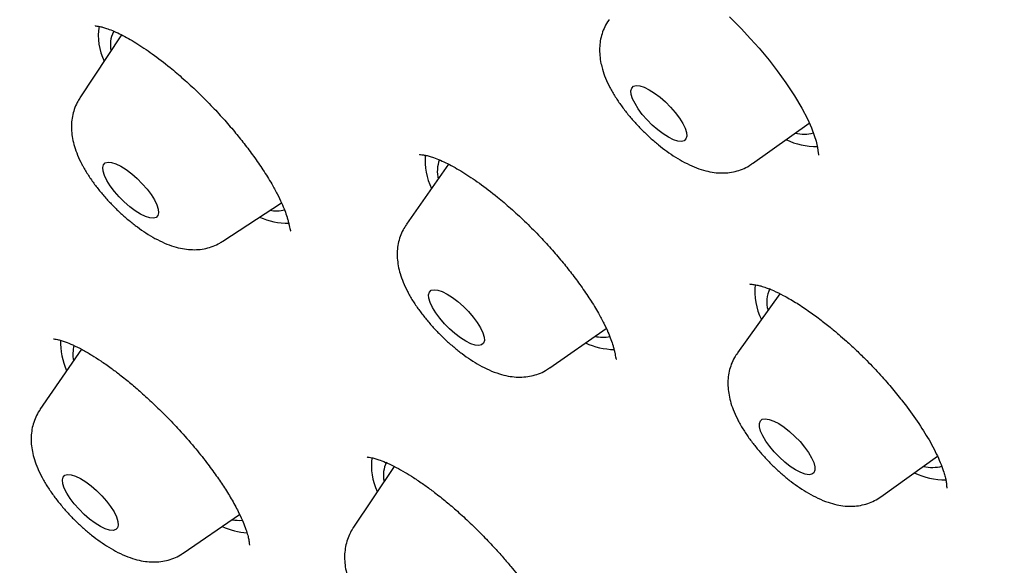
# Model space of a CAD drawing. Header units: millimetres. Extents: x 8 to 1577, y 12 to 2534.
# Tile 17 of 60: x 1316.8 to 1328.66, y 893.02 to 899.59. Entities that reach past the tile are written whole.
import ezdxf

# ---------------------------------------------------------------- set-up
doc = ezdxf.new("R2010")
doc.units = ezdxf.units.MM

msp = doc.modelspace()

# ---------------------------------------------------------------- linework, layer by layer
at = {"color": 7, "linetype": 'Continuous', "lineweight": 30}
for p, q in [((1318.031, 899.408), (1317.529, 898.649)), ((1325.627, 897.86), (1326.311, 898.347)), ((1321.969, 897.851), (1321.461, 897.13)), ((1319.25, 896.924), (1319.955, 897.388)), ((1325.958, 896.293), (1325.446, 895.58)), ((1323.187, 895.4), (1323.866, 895.876)), ((1317.546, 895.625), (1317.048, 894.898)), ((1327.173, 893.848), (1327.856, 894.336)), ((1321.311, 894.215), (1320.817, 893.47)), ((1318.772, 893.171), (1319.452, 893.634))]:
    msp.add_line(p, q, dxfattribs=at)
at = {"color": 7, "linetype": 'Continuous', "lineweight": 30, "flags": 128}
for points in [[(1325.349, 899.624), (1325.49, 899.483), (1325.605, 899.361), (1325.707, 899.247), (1325.827, 899.103), (1325.926, 898.975), (1326.03, 898.831), (1326.133, 898.675), (1326.222, 898.525), (1326.289, 898.396), (1326.338, 898.287), (1326.371, 898.198), (1326.393, 898.128), (1326.403, 898.09), (1326.41, 898.053), (1326.416, 898.017), (1326.42, 897.988), (1326.422, 897.969), (1326.421, 897.96), (1326.421, 897.96)], [(1324.832, 898.231), (1324.836, 898.188), (1324.826, 898.155), (1324.805, 898.133), (1324.771, 898.125), (1324.727, 898.129), (1324.675, 898.146), (1324.615, 898.175), (1324.552, 898.215), (1324.486, 898.265), (1324.42, 898.322), (1324.358, 898.384), (1324.301, 898.45), (1324.252, 898.516), (1324.213, 898.58), (1324.184, 898.639), (1324.167, 898.691), (1324.164, 898.735), (1324.173, 898.768), (1324.195, 898.789), (1324.228, 898.798), (1324.272, 898.794), (1324.325, 898.777), (1324.384, 898.748), (1324.448, 898.708), (1324.514, 898.658), (1324.579, 898.601), (1324.641, 898.538), (1324.698, 898.473), (1324.747, 898.407), (1324.787, 898.343), (1324.815, 898.284), (1324.832, 898.231)], [(1318.426, 897.422), (1318.455, 897.362), (1318.472, 897.31), (1318.476, 897.266), (1318.468, 897.232), (1318.446, 897.211), (1318.413, 897.201), (1318.37, 897.205), (1318.317, 897.222), (1318.258, 897.251), (1318.194, 897.29), (1318.129, 897.34), (1318.063, 897.397), (1318.001, 897.459), (1317.944, 897.524), (1317.894, 897.59), (1317.854, 897.654), (1317.825, 897.714), (1317.808, 897.766), (1317.804, 897.81), (1317.813, 897.844), (1317.834, 897.866), (1317.867, 897.875), (1317.911, 897.871), (1317.963, 897.854), (1318.023, 897.826), (1318.086, 897.786), (1318.152, 897.736), (1318.218, 897.679), (1318.28, 897.617), (1318.337, 897.552), (1318.386, 897.486), (1318.426, 897.422)], [(1322.352, 895.882), (1322.38, 895.823), (1322.396, 895.771), (1322.399, 895.728), (1322.389, 895.696), (1322.366, 895.676), (1322.332, 895.668), (1322.287, 895.673), (1322.234, 895.691), (1322.174, 895.721), (1322.11, 895.761), (1322.045, 895.812), (1321.979, 895.869), (1321.917, 895.932), (1321.861, 895.998), (1321.813, 896.063), (1321.774, 896.127), (1321.746, 896.186), (1321.73, 896.238), (1321.727, 896.281), (1321.737, 896.313), (1321.76, 896.334), (1321.794, 896.341), (1321.838, 896.336), (1321.892, 896.318), (1321.951, 896.289), (1322.015, 896.248), (1322.081, 896.198), (1322.146, 896.14), (1322.208, 896.077), (1322.265, 896.012), (1322.313, 895.946), (1322.352, 895.882)], [(1326.34, 894.319), (1326.366, 894.261), (1326.379, 894.21), (1326.38, 894.168), (1326.368, 894.138), (1326.344, 894.119), (1326.308, 894.113), (1326.262, 894.121), (1326.208, 894.14), (1326.147, 894.172), (1326.082, 894.214), (1326.017, 894.266), (1325.952, 894.324), (1325.89, 894.388), (1325.835, 894.454), (1325.788, 894.519), (1325.751, 894.582), (1325.725, 894.64), (1325.711, 894.691), (1325.71, 894.732), (1325.722, 894.763), (1325.746, 894.781), (1325.782, 894.787), (1325.828, 894.78), (1325.883, 894.76), (1325.943, 894.729), (1326.008, 894.686), (1326.074, 894.635), (1326.138, 894.576), (1326.2, 894.513), (1326.255, 894.447), (1326.302, 894.382), (1326.34, 894.319)], [(1317.899, 893.73), (1317.94, 893.666), (1317.969, 893.606), (1317.987, 893.553), (1317.991, 893.509), (1317.983, 893.475), (1317.962, 893.453), (1317.929, 893.443), (1317.886, 893.447), (1317.834, 893.463), (1317.775, 893.491), (1317.712, 893.53), (1317.646, 893.579), (1317.58, 893.636), (1317.518, 893.698), (1317.461, 893.764), (1317.411, 893.83), (1317.37, 893.894), (1317.341, 893.953), (1317.324, 894.006), (1317.319, 894.051), (1317.327, 894.085), (1317.348, 894.107), (1317.381, 894.116), (1317.424, 894.113), (1317.476, 894.097), (1317.535, 894.069), (1317.599, 894.029), (1317.664, 893.98), (1317.73, 893.924), (1317.792, 893.861), (1317.85, 893.796), (1317.899, 893.73)]]:
    msp.add_lwpolyline(points, dxfattribs=at)
at = {"color": 7, "linetype": 'Continuous', "lineweight": 30}
for centre, radius, start, end in [((1318.447, 899.4), 0.697, 170.8023, 206.2616), ((1318.218, 899.291), 0.323, 151.8328, 193.5227), ((1326.248, 898.629), 0.416, 255.2305, 285.95), ((1326.397, 898.913), 0.849, 244.4492, 270.8298), ((1322.458, 897.895), 0.773, 175.1328, 205.8915), ((1322.221, 897.764), 0.389, 158.8165, 193.7412), ((1319.893, 897.684), 0.395, 258.8752, 284.8534), ((1320.038, 897.978), 0.838, 245.6508, 270.4277), ((1326.421, 896.324), 0.767, 174.1395, 206.4976), ((1326.152, 896.196), 0.353, 153.0859, 196.9129), ((1318.086, 895.698), 0.79, 177.3535, 204.8058), ((1323.828, 896.206), 0.437, 256.9793, 280.958), ((1317.851, 895.564), 0.407, 164.7537, 190.901), ((1323.989, 896.523), 0.903, 245.5576, 268.3621), ((1321.777, 894.23), 0.739, 173.0577, 205.4304), ((1321.509, 894.111), 0.326, 152.02, 193.3354), ((1327.793, 894.635), 0.433, 255.8423, 285.5007), ((1327.941, 894.9), 0.846, 244.4273, 270.9942), ((1319.613, 894.347), 0.934, 246.5434, 265.7081), ((1319.446, 894.05), 0.485, 260.0037, 274.5142)]:
    msp.add_arc(centre, radius, start, end, dxfattribs=at)
for points, knots in [([(1390.457, 874.578), (1390.5, 874.623), (1390.58, 874.707), (1390.689, 874.826), (1390.78, 874.928), (1390.853, 875.012), (1390.908, 875.079), (1390.949, 875.129), (1391.024, 875.221), (1391.103, 875.322), (1391.188, 875.436), (1391.247, 875.518), (1391.316, 875.615), (1391.39, 875.725), (1391.472, 875.85), (1391.555, 875.983), (1391.635, 876.117), (1391.71, 876.248), (1391.783, 876.381), (1391.858, 876.524), (1391.931, 876.673), (1392.004, 876.827), (1392.071, 876.978), (1392.134, 877.125), (1392.189, 877.263), (1392.24, 877.396), (1392.29, 877.531), (1392.351, 877.707), (1392.423, 877.933), (1392.502, 878.206), (1392.566, 878.459), (1392.617, 878.682), (1392.657, 878.871), (1392.692, 879.055), (1392.722, 879.23), (1392.747, 879.391), (1392.769, 879.546), (1392.789, 879.704), (1392.809, 879.88), (1392.827, 880.067), (1392.843, 880.263), (1392.856, 880.459), (1392.865, 880.656), (1392.873, 880.87), (1392.877, 881.098), (1392.877, 881.336), (1392.874, 881.571), (1392.867, 881.812), (1392.855, 882.072), (1392.838, 882.345), (1392.817, 882.623), (1392.788, 882.926), (1392.753, 883.246), (1392.709, 883.58), (1392.662, 883.903), (1392.611, 884.224), (1392.56, 884.515), (1392.509, 884.782), (1392.46, 885.026), (1392.405, 885.29), (1392.342, 885.573), (1392.272, 885.873), (1392.206, 886.141), (1392.15, 886.36), (1392.109, 886.515), (1392.075, 886.641), (1392.049, 886.738), (1392.022, 886.836), (1391.988, 886.958), (1391.942, 887.119), (1391.886, 887.311), (1391.821, 887.53), (1391.744, 887.783), (1391.652, 888.072), (1391.546, 888.399), (1391.422, 888.765), (1391.28, 889.17), (1391.119, 889.614), (1390.973, 890), (1390.851, 890.314), (1390.765, 890.534), (1390.685, 890.733), (1390.617, 890.899), (1390.567, 891.022), (1390.532, 891.106), (1390.508, 891.164), (1390.487, 891.215), (1390.465, 891.268), (1390.427, 891.359), (1390.368, 891.497), (1390.285, 891.691), (1390.186, 891.921), (1390.07, 892.185), (1389.921, 892.518), (1389.744, 892.907), (1389.542, 893.339), (1389.287, 893.872), (1388.979, 894.499), (1388.614, 895.217), (1388.248, 895.913), (1387.878, 896.599), (1387.461, 897.35), (1386.984, 898.185), (1386.579, 898.872), (1386.297, 899.34), (1386.156, 899.573), (1386.023, 899.791), (1385.902, 899.987), (1385.797, 900.157), (1385.709, 900.299), (1385.639, 900.41), (1385.588, 900.493), (1385.543, 900.563), (1385.491, 900.647), (1385.419, 900.761), (1385.327, 900.905), (1385.223, 901.069), (1385.078, 901.296), (1384.886, 901.594), (1384.641, 901.969), (1384.371, 902.379), (1384.072, 902.827), (1383.743, 903.314), (1383.384, 903.839), (1383.003, 904.386), (1382.61, 904.943), (1382.213, 905.497), (1381.815, 906.047), (1381.249, 906.815), (1380.512, 907.797), (1379.595, 908.983), (1378.677, 910.141), (1377.755, 911.273), (1376.827, 912.387), (1375.886, 913.489), (1374.901, 914.617), (1373.871, 915.768), (1372.796, 916.941), (1371.708, 918.098), (1370.606, 919.242), (1369.468, 920.397), (1368.293, 921.559), (1367.082, 922.728), (1365.859, 923.88), (1364.619, 925.017), (1363.362, 926.142), (1362.176, 927.174), (1361.067, 928.116), (1360.038, 928.971), (1358.998, 929.815), (1357.944, 930.651), (1356.873, 931.48), (1355.838, 932.261), (1354.84, 932.996), (1353.882, 933.685), (1352.912, 934.366), (1352.132, 934.899), (1351.556, 935.285), (1351.2, 935.522), (1350.878, 935.734), (1350.592, 935.92), (1350.349, 936.077), (1350.147, 936.207), (1349.984, 936.311), (1349.847, 936.398), (1349.736, 936.469), (1349.637, 936.531), (1349.532, 936.597), (1349.404, 936.678), (1349.245, 936.777), (1349.038, 936.906), (1348.779, 937.066), (1348.461, 937.26), (1348.098, 937.479), (1347.696, 937.719), (1347.274, 937.967), (1346.693, 938.303), (1345.978, 938.707), (1345.141, 939.164), (1344.345, 939.584), (1343.589, 939.969), (1342.975, 940.272), (1342.491, 940.504), (1342.127, 940.675), (1341.771, 940.839), (1341.423, 940.997), (1341.087, 941.146), (1340.777, 941.28), (1340.499, 941.399), (1340.255, 941.501), (1340.026, 941.596), (1339.789, 941.692), (1339.54, 941.792), (1339.275, 941.896), (1339, 942.002), (1338.708, 942.112), (1338.406, 942.223), (1338.1, 942.332), (1337.814, 942.432), (1337.548, 942.522), (1337.302, 942.603), (1337.055, 942.683), (1336.816, 942.759), (1336.594, 942.826), (1336.409, 942.882), (1336.261, 942.925), (1336.146, 942.958), (1336.049, 942.986), (1335.956, 943.012), (1335.849, 943.042), (1335.718, 943.077), (1335.564, 943.119), (1335.384, 943.166), (1335.133, 943.229), (1334.829, 943.303), (1334.49, 943.38), (1334.178, 943.447), (1333.855, 943.511), (1333.518, 943.574), (1333.161, 943.634), (1332.806, 943.688), (1332.441, 943.736), (1332.086, 943.777), (1331.747, 943.809), (1331.43, 943.833), (1331.124, 943.85), (1330.838, 943.862), (1330.57, 943.867), (1330.302, 943.868), (1330.025, 943.864), (1329.736, 943.854), (1329.484, 943.84), (1329.274, 943.824), (1329.11, 943.809), (1328.955, 943.793), (1328.818, 943.777), (1328.697, 943.762), (1328.581, 943.746), (1328.453, 943.727), (1328.306, 943.704), (1328.143, 943.675), (1327.978, 943.643), (1327.813, 943.609), (1327.64, 943.57), (1327.455, 943.524), (1327.26, 943.472), (1327.071, 943.417), (1326.893, 943.362), (1326.731, 943.307), (1326.58, 943.254), (1326.444, 943.202), (1326.315, 943.151), (1326.189, 943.099), (1326.055, 943.042), (1325.913, 942.977), (1325.765, 942.906), (1325.62, 942.833), (1325.488, 942.763), (1325.371, 942.699), (1325.26, 942.635), (1325.143, 942.566), (1325.016, 942.487), (1324.887, 942.404), (1324.765, 942.321), (1324.658, 942.246), (1324.564, 942.177), (1324.475, 942.11), (1324.384, 942.039), (1324.309, 941.979), (1324.241, 941.924), (1324.176, 941.87), (1324.092, 941.798), (1323.99, 941.708), (1323.871, 941.599), (1323.786, 941.518), (1323.741, 941.475)], [0, 0, 0, 0, 0.00235, 0.004399, 0.006147, 0.007594, 0.008739, 0.009584, 0.010292, 0.013932, 0.01524, 0.016808, 0.01864, 0.020737, 0.022974, 0.02559, 0.027921, 0.030002, 0.032224, 0.034696, 0.037338, 0.039815, 0.042446, 0.044816, 0.047048, 0.04917, 0.051262, 0.053567, 0.057585, 0.061918, 0.06632, 0.069248, 0.072104, 0.074883, 0.077498, 0.079884, 0.081954, 0.084309, 0.086798, 0.089587, 0.092386, 0.095164, 0.097919, 0.100639, 0.104099, 0.107328, 0.110381, 0.113607, 0.11707, 0.12074, 0.124391, 0.127974, 0.132445, 0.136677, 0.140629, 0.144532, 0.148584, 0.151336, 0.15428, 0.157439, 0.160811, 0.164396, 0.168082, 0.170221, 0.172018, 0.173472, 0.174585, 0.175357, 0.176842, 0.178782, 0.1809, 0.18338, 0.186224, 0.189432, 0.193084, 0.197124, 0.201553, 0.20637, 0.211575, 0.213988, 0.216438, 0.218577, 0.22032, 0.221669, 0.222451, 0.222993, 0.223482, 0.22404, 0.224666, 0.226344, 0.228375, 0.230759, 0.233496, 0.236585, 0.24104, 0.245461, 0.249792, 0.257202, 0.264333, 0.271187, 0.277793, 0.284477, 0.293067, 0.30192, 0.304174, 0.306441, 0.308542, 0.310375, 0.312015, 0.313358, 0.314402, 0.315149, 0.315692, 0.316406, 0.317518, 0.318917, 0.320472, 0.322126, 0.325325, 0.328838, 0.332665, 0.336806, 0.341356, 0.346233, 0.351391, 0.356547, 0.361652, 0.366706, 0.37171, 0.382843, 0.393717, 0.404332, 0.414689, 0.424911, 0.435081, 0.445198, 0.456267, 0.467274, 0.47822, 0.489142, 0.500065, 0.51165, 0.523236, 0.534822, 0.546434, 0.558162, 0.570015, 0.579417, 0.588895, 0.598452, 0.608103, 0.617935, 0.627961, 0.636659, 0.645499, 0.65448, 0.663602, 0.667239, 0.670584, 0.673599, 0.676284, 0.678638, 0.680434, 0.681975, 0.683262, 0.684294, 0.685117, 0.68607, 0.687259, 0.688756, 0.690568, 0.693135, 0.696149, 0.699609, 0.703516, 0.707677, 0.71177, 0.720295, 0.728483, 0.736336, 0.743852, 0.751095, 0.754862, 0.758569, 0.762216, 0.765802, 0.769328, 0.77265, 0.775491, 0.778047, 0.780324, 0.782743, 0.785575, 0.788251, 0.791215, 0.794429, 0.797714, 0.801051, 0.804437, 0.807134, 0.809861, 0.81262, 0.815399, 0.817935, 0.820112, 0.82169, 0.823007, 0.824061, 0.825004, 0.826229, 0.827726, 0.829515, 0.831596, 0.833969, 0.838297, 0.842329, 0.846064, 0.849503, 0.854051, 0.858413, 0.862716, 0.867334, 0.87225, 0.876342, 0.880522, 0.884642, 0.888458, 0.891979, 0.895534, 0.899378, 0.903466, 0.907621, 0.910017, 0.91243, 0.9147, 0.916703, 0.918436, 0.920008, 0.921793, 0.924042, 0.926531, 0.929026, 0.931499, 0.93398, 0.936955, 0.940022, 0.942981, 0.945794, 0.948384, 0.950706, 0.953022, 0.954954, 0.956985, 0.959167, 0.96152, 0.964045, 0.966608, 0.968947, 0.970806, 0.972646, 0.974693, 0.976949, 0.979402, 0.981703, 0.983698, 0.985385, 0.987065, 0.988755, 0.99049, 0.991297, 0.992414, 0.993842, 0.995583, 0.997636, 1, 1, 1, 1]), ([(1306.993, 925.13), (1306.953, 925.091), (1306.88, 925.017), (1306.78, 924.914), (1306.696, 924.825), (1306.629, 924.752), (1306.577, 924.695), (1306.538, 924.651), (1306.497, 924.604), (1306.444, 924.542), (1306.376, 924.461), (1306.285, 924.349), (1306.181, 924.216), (1306.073, 924.07), (1305.978, 923.936), (1305.892, 923.809), (1305.81, 923.683), (1305.728, 923.552), (1305.64, 923.405), (1305.552, 923.25), (1305.471, 923.099), (1305.403, 922.966), (1305.342, 922.843), (1305.284, 922.72), (1305.224, 922.586), (1305.16, 922.436), (1305.096, 922.281), (1305.037, 922.125), (1304.981, 921.973), (1304.931, 921.827), (1304.888, 921.692), (1304.852, 921.576), (1304.812, 921.443), (1304.767, 921.279), (1304.713, 921.07), (1304.66, 920.84), (1304.61, 920.594), (1304.563, 920.337), (1304.523, 920.076), (1304.489, 919.815), (1304.461, 919.561), (1304.44, 919.315), (1304.424, 919.076), (1304.412, 918.83), (1304.405, 918.607), (1304.402, 918.408), (1304.402, 918.24), (1304.403, 918.066), (1304.407, 917.888), (1304.413, 917.707), (1304.42, 917.532), (1304.429, 917.372), (1304.438, 917.231), (1304.447, 917.106), (1304.456, 916.985), (1304.467, 916.858), (1304.48, 916.716), (1304.498, 916.539), (1304.522, 916.326), (1304.553, 916.075), (1304.59, 915.803), (1304.634, 915.51), (1304.687, 915.196), (1304.738, 914.91), (1304.786, 914.666), (1304.824, 914.478), (1304.859, 914.308), (1304.894, 914.149), (1304.926, 914.004), (1304.956, 913.874), (1304.984, 913.756), (1305.014, 913.628), (1305.051, 913.477), (1305.095, 913.301), (1305.16, 913.047), (1305.25, 912.714), (1305.366, 912.303), (1305.501, 911.854), (1305.655, 911.363), (1305.831, 910.835), (1306.017, 910.304), (1306.207, 909.786), (1306.396, 909.291), (1306.563, 908.868), (1306.705, 908.519), (1306.819, 908.246), (1306.923, 907.998), (1307.009, 907.798), (1307.081, 907.632), (1307.147, 907.481), (1307.225, 907.304), (1307.317, 907.099), (1307.434, 906.839), (1307.579, 906.522), (1307.749, 906.159), (1307.927, 905.787), (1308.104, 905.422), (1308.282, 905.062), (1308.46, 904.708), (1308.638, 904.36), (1308.877, 903.9), (1309.176, 903.335), (1309.538, 902.671), (1309.881, 902.058), (1310.202, 901.496), (1310.504, 900.976), (1310.805, 900.468), (1311.108, 899.965), (1311.413, 899.466), (1311.789, 898.863), (1312.237, 898.156), (1312.645, 897.528), (1312.934, 897.091), (1313.1, 896.842), (1313.266, 896.594), (1313.425, 896.357), (1313.566, 896.15), (1313.681, 895.981), (1313.773, 895.847), (1313.85, 895.735), (1313.911, 895.647), (1313.961, 895.573), (1314.015, 895.496), (1314.085, 895.395), (1314.171, 895.271), (1314.265, 895.136), (1314.359, 895.002), (1314.474, 894.839), (1314.609, 894.648), (1314.762, 894.432), (1314.911, 894.223), (1315.07, 894.001), (1315.252, 893.75), (1315.465, 893.455), (1315.712, 893.118), (1315.981, 892.753), (1316.272, 892.364), (1316.581, 891.952), (1316.92, 891.506), (1317.289, 891.025), (1317.687, 890.514), (1318.113, 889.971), (1318.569, 889.399), (1319.057, 888.793), (1319.581, 888.151), (1320.144, 887.472), (1320.746, 886.756), (1321.385, 886.008), (1322.062, 885.228), (1322.774, 884.421), (1323.52, 883.59), (1324.302, 882.735), (1325.122, 881.853), (1325.989, 880.939), (1326.902, 879.994), (1327.863, 879.019), (1328.867, 878.022), (1329.912, 877.005), (1330.92, 876.046), (1331.882, 875.149), (1332.792, 874.316), (1333.674, 873.523), (1334.254, 873.014), (1334.521, 872.781)], [0, 0, 0, 0, 0.003405, 0.00638, 0.008925, 0.011038, 0.012721, 0.013974, 0.015064, 0.017379, 0.020106, 0.02322, 0.028553, 0.033246, 0.037327, 0.041416, 0.045327, 0.049258, 0.05381, 0.059021, 0.06347, 0.067448, 0.070957, 0.074442, 0.078379, 0.082767, 0.087436, 0.091751, 0.096097, 0.100358, 0.104117, 0.107336, 0.110046, 0.11508, 0.120799, 0.127063, 0.133616, 0.140438, 0.147266, 0.153994, 0.160571, 0.166771, 0.172589, 0.178602, 0.185046, 0.189033, 0.193111, 0.197278, 0.201534, 0.205878, 0.210149, 0.213903, 0.217114, 0.219981, 0.222585, 0.225513, 0.228773, 0.232364, 0.237564, 0.243218, 0.249277, 0.25574, 0.262608, 0.26988, 0.274289, 0.27833, 0.281921, 0.285062, 0.288409, 0.291027, 0.29324, 0.295836, 0.299005, 0.302631, 0.306716, 0.314712, 0.323002, 0.331573, 0.341657, 0.352104, 0.362523, 0.372415, 0.381779, 0.390614, 0.396145, 0.40123, 0.405801, 0.409855, 0.412202, 0.414929, 0.418156, 0.421883, 0.426109, 0.43229, 0.439027, 0.445656, 0.452149, 0.458504, 0.464722, 0.470803, 0.476746, 0.488756, 0.500164, 0.510972, 0.520115, 0.528807, 0.537325, 0.545743, 0.55406, 0.562276, 0.575853, 0.589146, 0.593265, 0.597357, 0.60142, 0.60542, 0.608982, 0.611541, 0.613728, 0.615543, 0.616986, 0.618057, 0.619126, 0.620773, 0.622973, 0.625201, 0.627369, 0.629475, 0.63318, 0.63668, 0.639974, 0.643371, 0.647447, 0.652214, 0.657672, 0.663823, 0.669921, 0.676574, 0.683782, 0.691546, 0.699864, 0.708575, 0.71782, 0.727601, 0.737917, 0.74897, 0.760577, 0.772739, 0.785454, 0.798724, 0.812297, 0.826403, 0.841045, 0.856222, 0.872225, 0.888782, 0.905894, 0.923561, 0.941783, 0.956488, 0.971535, 0.986924, 1, 1, 1, 1]), ([(1323.901, 899.59), (1323.899, 899.588), (1323.878, 899.562), (1323.848, 899.506), (1323.814, 899.422), (1323.793, 899.336), (1323.785, 899.248), (1323.787, 899.156), (1323.798, 899.095), (1323.803, 899.063)], [0, 0, 0, 0, 0.01315, 0.174034, 0.331986, 0.489243, 0.648429, 0.812958, 1, 1, 1, 1]), ([(1317.712, 899.519), (1317.712, 899.518), (1317.712, 899.516), (1317.729, 899.515), (1317.768, 899.509), (1317.812, 899.498), (1317.869, 899.48), (1317.938, 899.453), (1318.05, 899.401), (1318.201, 899.315), (1318.401, 899.181), (1318.595, 899.033), (1318.777, 898.878), (1318.942, 898.726), (1319.104, 898.564), (1319.254, 898.403), (1319.387, 898.248), (1319.509, 898.097), (1319.625, 897.942), (1319.738, 897.779), (1319.833, 897.627), (1319.906, 897.494), (1319.958, 897.386), (1319.996, 897.293), (1320.021, 897.224), (1320.037, 897.167), (1320.047, 897.125), (1320.055, 897.087), (1320.06, 897.06), (1320.066, 897.047), (1320.068, 897.046), (1320.069, 897.046)], [0, 0, 0, 0, 0.0197227, 0.0508889, 0.0773889, 0.1018699, 0.1248791, 0.1565414, 0.1847375, 0.238487, 0.2921748, 0.3480818, 0.3884967, 0.4313722, 0.4746967, 0.5152186, 0.5529196, 0.5882418, 0.6256473, 0.6662768, 0.7101411, 0.743837, 0.7755084, 0.8051481, 0.8327944, 0.8503344, 0.8720393, 0.8998825, 0.9336227, 0.9730135, 1, 1, 1, 1]), ([(1323.803, 899.063), (1323.809, 899.04), (1323.823, 898.98), (1323.857, 898.885), (1323.909, 898.775), (1323.973, 898.664), (1324.046, 898.556), (1324.126, 898.452), (1324.212, 898.352), (1324.302, 898.257), (1324.397, 898.168), (1324.495, 898.083), (1324.596, 898.005), (1324.702, 897.934), (1324.812, 897.87), (1324.924, 897.817), (1325.034, 897.778), (1325.137, 897.754), (1325.235, 897.744), (1325.329, 897.747), (1325.419, 897.762), (1325.506, 897.791), (1325.576, 897.823), (1325.613, 897.851), (1325.625, 897.86)], [0, 0, 0, 0, 0.031434, 0.080553, 0.133317, 0.187307, 0.239322, 0.289493, 0.338482, 0.386862, 0.435103, 0.483561, 0.532639, 0.58291, 0.635169, 0.690546, 0.74236, 0.788442, 0.830303, 0.869646, 0.907506, 0.944509, 0.981039, 1, 1, 1, 1]), ([(1317.529, 898.646), (1317.517, 898.629), (1317.49, 898.587), (1317.459, 898.512), (1317.436, 898.426), (1317.426, 898.339), (1317.427, 898.249), (1317.439, 898.158), (1317.462, 898.061), (1317.5, 897.958), (1317.539, 897.875), (1317.565, 897.826), (1317.572, 897.814)], [0, 0, 0, 0, 0.065948, 0.163842, 0.261077, 0.359223, 0.460295, 0.567032, 0.683062, 0.812166, 0.954312, 1, 1, 1, 1]), ([(1321.618, 897.971), (1321.618, 897.97), (1321.62, 897.968), (1321.641, 897.967), (1321.684, 897.961), (1321.732, 897.949), (1321.792, 897.93), (1321.865, 897.902), (1321.981, 897.848), (1322.137, 897.76), (1322.34, 897.625), (1322.535, 897.475), (1322.719, 897.319), (1322.885, 897.166), (1323.049, 897.003), (1323.199, 896.84), (1323.331, 896.686), (1323.452, 896.535), (1323.567, 896.381), (1323.676, 896.22), (1323.768, 896.069), (1323.838, 895.938), (1323.888, 895.832), (1323.924, 895.742), (1323.947, 895.674), (1323.961, 895.62), (1323.97, 895.579), (1323.976, 895.544), (1323.981, 895.519), (1323.986, 895.506), (1323.987, 895.504), (1323.988, 895.504)], [0, 0, 0, 0, 0.026979, 0.058158, 0.084762, 0.109316, 0.132331, 0.163858, 0.191739, 0.244533, 0.296972, 0.351477, 0.390966, 0.433016, 0.475657, 0.515405, 0.552285, 0.586753, 0.623172, 0.662711, 0.705371, 0.738151, 0.768972, 0.797822, 0.824741, 0.841824, 0.862674, 0.889075, 0.920856, 0.95786, 1, 1, 1, 1]), ([(1317.572, 897.814), (1317.583, 897.795), (1317.615, 897.74), (1317.675, 897.649), (1317.754, 897.545), (1317.839, 897.444), (1317.928, 897.349), (1318.022, 897.258), (1318.12, 897.173), (1318.221, 897.094), (1318.325, 897.021), (1318.435, 896.956), (1318.546, 896.901), (1318.656, 896.86), (1318.761, 896.834), (1318.859, 896.822), (1318.954, 896.822), (1319.045, 896.835), (1319.132, 896.862), (1319.201, 896.892), (1319.237, 896.917), (1319.248, 896.925)], [0, 0, 0, 0, 0.032196, 0.094481, 0.15454, 0.213067, 0.27077, 0.328222, 0.385878, 0.444177, 0.503773, 0.565562, 0.630824, 0.693442, 0.749434, 0.799977, 0.847243, 0.892575, 0.936785, 0.980368, 1, 1, 1, 1]), ([(1321.461, 897.127), (1321.446, 897.106), (1321.415, 897.06), (1321.383, 896.981), (1321.359, 896.895), (1321.349, 896.808), (1321.349, 896.718), (1321.361, 896.627), (1321.384, 896.53), (1321.421, 896.427), (1321.458, 896.348), (1321.482, 896.303), (1321.487, 896.295)], [0, 0, 0, 0, 0.08193, 0.179869, 0.27711, 0.375217, 0.476189, 0.582743, 0.698486, 0.827226, 0.969604, 1, 1, 1, 1]), ([(1325.594, 896.411), (1325.594, 896.41), (1325.596, 896.408), (1325.613, 896.407), (1325.645, 896.404), (1325.681, 896.398), (1325.729, 896.386), (1325.797, 896.365), (1325.886, 896.329), (1326.003, 896.272), (1326.143, 896.192), (1326.291, 896.095), (1326.431, 895.994), (1326.554, 895.897), (1326.662, 895.807), (1326.764, 895.718), (1326.87, 895.62), (1327.002, 895.492), (1327.148, 895.339), (1327.296, 895.171), (1327.446, 894.987), (1327.598, 894.781), (1327.719, 894.594), (1327.802, 894.447), (1327.856, 894.338), (1327.901, 894.235), (1327.93, 894.152), (1327.949, 894.086), (1327.96, 894.036), (1327.965, 893.987), (1327.966, 893.959), (1327.967, 893.951), (1327.968, 893.952), (1327.969, 893.952)], [0, 0, 0, 0, 0.028915, 0.05768, 0.080073, 0.10035, 0.12309, 0.14862, 0.17977, 0.216608, 0.259168, 0.301228, 0.338339, 0.370405, 0.397348, 0.421505, 0.448939, 0.479993, 0.525196, 0.56781, 0.607084, 0.663255, 0.722532, 0.753455, 0.785274, 0.81858, 0.853443, 0.87753, 0.902269, 0.927993, 0.959227, 0.997298, 1, 1, 1, 1]), ([(1321.487, 896.295), (1321.497, 896.276), (1321.528, 896.22), (1321.588, 896.13), (1321.666, 896.024), (1321.75, 895.924), (1321.839, 895.827), (1321.932, 895.736), (1322.03, 895.65), (1322.13, 895.57), (1322.234, 895.497), (1322.343, 895.431), (1322.458, 895.372), (1322.572, 895.329), (1322.68, 895.301), (1322.779, 895.288), (1322.874, 895.289), (1322.965, 895.301), (1323.052, 895.327), (1323.127, 895.36), (1323.168, 895.389), (1323.185, 895.401)], [0, 0, 0, 0, 0.031804, 0.093437, 0.152782, 0.21052, 0.267368, 0.323902, 0.380593, 0.437844, 0.49628, 0.556743, 0.620441, 0.688811, 0.744049, 0.793903, 0.840483, 0.88513, 0.928655, 0.971552, 1, 1, 1, 1]), ([(1317.211, 895.751), (1317.211, 895.751), (1317.209, 895.748), (1317.222, 895.748), (1317.258, 895.742), (1317.3, 895.732), (1317.36, 895.712), (1317.443, 895.678), (1317.552, 895.624), (1317.665, 895.558), (1317.782, 895.484), (1317.895, 895.405), (1318.017, 895.313), (1318.139, 895.216), (1318.272, 895.101), (1318.415, 894.97), (1318.57, 894.819), (1318.737, 894.642), (1318.901, 894.455), (1319.049, 894.27), (1319.17, 894.106), (1319.274, 893.952), (1319.367, 893.801), (1319.441, 893.662), (1319.494, 893.546), (1319.528, 893.457), (1319.55, 893.386), (1319.562, 893.337), (1319.567, 893.304), (1319.569, 893.281), (1319.569, 893.265), (1319.57, 893.267), (1319.571, 893.268)], [0, 0, 0, 0, 0.013243, 0.044093, 0.069485, 0.094653, 0.120004, 0.158361, 0.19712, 0.233928, 0.266234, 0.302124, 0.331422, 0.36732, 0.400386, 0.43871, 0.482305, 0.526364, 0.57986, 0.627376, 0.66892, 0.70728, 0.749444, 0.79567, 0.831111, 0.863448, 0.892643, 0.920039, 0.938848, 0.95814, 0.979397, 1, 1, 1, 1]), ([(1325.446, 895.577), (1325.434, 895.56), (1325.404, 895.518), (1325.371, 895.444), (1325.345, 895.359), (1325.332, 895.271), (1325.33, 895.183), (1325.34, 895.092), (1325.36, 894.996), (1325.395, 894.894), (1325.43, 894.816), (1325.453, 894.771), (1325.456, 894.764)], [0, 0, 0, 0, 0.068766, 0.169406, 0.269036, 0.369197, 0.471824, 0.579525, 0.695817, 0.824724, 0.971754, 1, 1, 1, 1]), ([(1317.048, 894.897), (1317.046, 894.894), (1317.024, 894.866), (1316.996, 894.808), (1316.964, 894.724), (1316.946, 894.637), (1316.94, 894.549), (1316.944, 894.459), (1316.96, 894.366), (1316.989, 894.267), (1317.031, 894.161), (1317.087, 894.051), (1317.14, 893.965), (1317.173, 893.918), (1317.18, 893.907)], [0, 0, 0, 0, 0.010847, 0.093238, 0.17434, 0.25533, 0.337621, 0.423077, 0.514238, 0.614323, 0.725931, 0.846569, 0.965629, 1, 1, 1, 1]), ([(1325.456, 894.764), (1325.467, 894.745), (1325.497, 894.688), (1325.555, 894.597), (1325.632, 894.491), (1325.715, 894.389), (1325.803, 894.292), (1325.896, 894.199), (1325.992, 894.112), (1326.092, 894.031), (1326.196, 893.957), (1326.303, 893.889), (1326.417, 893.829), (1326.53, 893.783), (1326.639, 893.752), (1326.739, 893.736), (1326.834, 893.733), (1326.926, 893.743), (1327.015, 893.766), (1327.098, 893.8), (1327.147, 893.832), (1327.171, 893.847)], [0, 0, 0, 0, 0.031555, 0.092846, 0.15175, 0.208916, 0.265077, 0.320824, 0.376659, 0.432939, 0.490253, 0.549378, 0.611422, 0.677821, 0.733863, 0.784031, 0.830554, 0.87492, 0.918029, 0.960425, 1, 1, 1, 1]), ([(1320.989, 894.329), (1320.989, 894.328), (1320.988, 894.326), (1321.005, 894.326), (1321.045, 894.319), (1321.089, 894.308), (1321.15, 894.288), (1321.231, 894.255), (1321.334, 894.205), (1321.44, 894.146), (1321.55, 894.078), (1321.663, 894.002), (1321.79, 893.909), (1321.919, 893.808), (1322.062, 893.686), (1322.212, 893.55), (1322.365, 893.4), (1322.505, 893.253), (1322.621, 893.124), (1322.713, 893.015), (1322.794, 892.916), (1322.873, 892.814), (1322.961, 892.693), (1323.056, 892.554), (1323.148, 892.405), (1323.224, 892.263), (1323.278, 892.144), (1323.313, 892.054), (1323.333, 891.987), (1323.344, 891.942), (1323.349, 891.911), (1323.352, 891.887), (1323.353, 891.867), (1323.354, 891.867), (1323.355, 891.867)], [0, 0, 0, 0, 0.020317, 0.051775, 0.077712, 0.102962, 0.127864, 0.164534, 0.200342, 0.234042, 0.264369, 0.299411, 0.329909, 0.367906, 0.402875, 0.443389, 0.487449, 0.526747, 0.560369, 0.588291, 0.610865, 0.63617, 0.667534, 0.704822, 0.74778, 0.791776, 0.829846, 0.862009, 0.888363, 0.91171, 0.928937, 0.947588, 0.969065, 1, 1, 1, 1]), ([(1317.18, 893.907), (1317.193, 893.889), (1317.23, 893.836), (1317.298, 893.751), (1317.384, 893.652), (1317.475, 893.558), (1317.571, 893.469), (1317.67, 893.386), (1317.772, 893.309), (1317.878, 893.239), (1317.989, 893.177), (1318.102, 893.126), (1318.211, 893.09), (1318.313, 893.07), (1318.41, 893.062), (1318.503, 893.068), (1318.593, 893.085), (1318.679, 893.117), (1318.739, 893.146), (1318.767, 893.168), (1318.771, 893.171)], [0, 0, 0, 0, 0.033988, 0.098499, 0.161758, 0.224353, 0.286876, 0.349758, 0.413571, 0.479099, 0.547452, 0.620163, 0.685837, 0.744167, 0.797571, 0.84805, 0.896812, 0.944587, 0.991827, 1, 1, 1, 1]), ([(1320.817, 893.468), (1320.814, 893.464), (1320.793, 893.436), (1320.765, 893.376), (1320.735, 893.292), (1320.719, 893.205), (1320.713, 893.117), (1320.72, 893.027), (1320.737, 892.933), (1320.767, 892.833), (1320.811, 892.727), (1320.869, 892.616), (1320.923, 892.53), (1320.957, 892.483), (1320.964, 892.472)], [0, 0, 0, 0, 0.012936, 0.094514, 0.174954, 0.255445, 0.337434, 0.422844, 0.514297, 0.615029, 0.727293, 0.84762, 0.965243, 1, 1, 1, 1])]:
    msp.add_open_spline(points, degree=3, knots=knots, dxfattribs=at)

doc.saveas('drawing.dxf')
